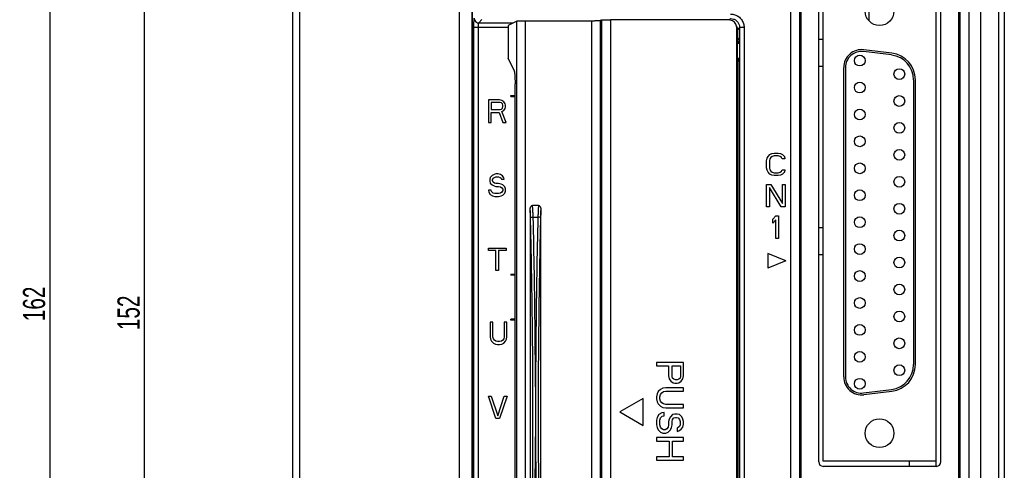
# Model space of a CAD drawing. Extents: x -1 to 1437, y 34 to 468.
# Tile 11 of 34: x 516 to 627, y 242 to 293. Entities that reach past the tile are written whole.
import ezdxf

# ---------------------------------------------------------------- set-up
doc = ezdxf.new("R2010")
doc.units = 0
doc.header["$LTSCALE"] = 23.1
doc.header["$MEASUREMENT"] = 0
doc.layers.get('0').update_dxf_attribs({"linetype": 'CONTINUOUS'})
doc.layers.add('DIM', color=5, linetype='CONTINUOUS', lineweight=0)
doc.styles.get("Standard").update_dxf_attribs({"font": 'txt', "width": 0.7})
doc.dimstyles.get("Standard").update_dxf_attribs({"dimtxt": 2.5, "dimasz": 1.5, "dimexe": 0.18, "dimexo": 0.0625, "dimgap": 0.09, "dimtad": 1, "dimdsep": 46, "dimtxsty": 'Standard', "dimblk": '_FILLED', "dimblk1": '_FILLED', "dimblk2": '_FILLED', "dimcen": 0.09, "dimadec": 0, "dimazin": 0, "dimtol": 1, "dimtp": 0.01, "dimtm": 0.01, "dimtfac": 1, "dimtofl": 0, "dimtmove": 0, "dimatfit": 3, "dimldrblk": '_FILLED', "dimfxl": 0, "dimtolj": 1, "dimarcsym": 0})

# ---------------------------------------------------------------- blocks, each defined once
blk = doc.blocks.new('_FILLED')
at = {"color": 0, "linetype": 'ByBlock'}
blk.add_solid([(0, 0), (-1, 0.2), (-1, -0.2)], dxfattribs=at)
blk = doc.blocks.new('*D76')
at = {"layer": 'DIM', "color": 0, "lineweight": -2}
for p, q in [((562.67, 337.03), (528.72, 337.03)), ((529.72, 334.03), (529.72, 186.13)), ((562.67, 183.13), (528.72, 183.13))]:
    blk.add_line(p, q, dxfattribs=at)
at = {"layer": 'DIM', "color": 0, "lineweight": -2, "xscale": 3, "yscale": 3, "zscale": 3}
for p, rotation in [((529.72, 337.03), 90), ((529.72, 183.13), 270)]:
    blk.add_blockref('_FILLED', p, dxfattribs=dict(at, rotation=rotation))
at = {"layer": 'DIM', "color": 0, "insert": (527.97, 260.08), "char_height": 2.5, "attachment_point": 5, "rotation": 90}
blk.add_mtext('\\A1;152', dxfattribs=at)
blk = doc.blocks.new('*D77')
at = {"layer": 'DIM', "color": 0, "lineweight": -2}
for p, q in [((548.49, 342.09), (518.06, 342.09)), ((519.06, 339.09), (519.06, 183.09)), ((546.47, 180.09), (518.06, 180.09))]:
    blk.add_line(p, q, dxfattribs=at)
at = {"layer": 'DIM', "color": 0, "lineweight": -2, "xscale": 3, "yscale": 3, "zscale": 3}
for p, rotation in [((519.06, 342.09), 90), ((519.06, 180.09), 270)]:
    blk.add_blockref('_FILLED', p, dxfattribs=dict(at, rotation=rotation))
at = {"layer": 'DIM', "color": 0, "insert": (517.31, 261.09), "char_height": 2.5, "attachment_point": 5, "rotation": 90}
blk.add_mtext('\\A1;162', dxfattribs=at)

msp = doc.modelspace()

# ---------------------------------------------------------------- linework, layer by layer
at = {"color": 7, "linetype": 'Continuous'}
for p, q in [((566.7, 179.08), (566.7, 341.08)), ((566.74, 193.16), (566.74, 340.45)), ((626.74, 340.57), (626.74, 179.5)), ((546.45, 339.05), (546.45, 181.1)), ((565.26, 333.13), (565.26, 187.03)), ((547.22, 331.33), (547.22, 188.83)), ((624.08, 180.17), (624.08, 302.21)), ((626.11, 180.14), (626.11, 301.72)), ((602.65, 207.91), (602.65, 297.26)), ((603.66, 207.91), (603.66, 297.26)), ((603.78, 297.14), (603.78, 208.03)), ((605.8, 297.13), (605.8, 243.27)), ((606.29, 297.24), (606.29, 243.37)), ((619.05, 242.76), (619.05, 297.64)), ((619.57, 243.27), (619.57, 297.13)), ((621.6, 208.03), (621.6, 297.14)), ((621.72, 297.26), (621.72, 207.91)), ((622.73, 297.26), (622.73, 207.91)), ((611.46, 295.01), (611.46, 293.04)), ((595.87, 293.27), (595.72, 293.12)), ((566.92, 206.3), (566.92, 292.29)), ((566.92, 292.29), (570.76, 292.29)), ((567.42, 206.3), (567.42, 292.29)), ((567.46, 292.79), (567.81, 293.15)), ((567.46, 292.79), (571.34, 292.79)), ((571.74, 292.99), (570.76, 292.5)), ((570.76, 292.5), (570.76, 288.79)), ((571.74, 205.54), (571.74, 292.99)), ((572.75, 205.5), (572.75, 293.03)), ((572.75, 293.03), (580.16, 293.03)), ((580.16, 293.03), (580.16, 205.5)), ((581.31, 293.11), (581.16, 293.07)), ((581.16, 293.07), (581.16, 205.46)), ((581.31, 293.11), (581.31, 205.42)), ((582.31, 293.14), (582.31, 205.39)), ((595.57, 293.14), (582.31, 293.14)), ((596.58, 206.4), (596.58, 292.13)), ((596.58, 292.13), (596.63, 292.02)), ((596.88, 292.26), (596.63, 292.01)), ((596.88, 292.26), (596.88, 206.32)), ((597.39, 292.26), (596.88, 292.26)), ((597.39, 292.26), (597.39, 206.32)), ((596.63, 292.02), (596.63, 290.51)), ((596.63, 291.1), (596.81, 291.01)), ((596.61, 290.51), (596.82, 290.51)), ((596.61, 290.51), (596.61, 288.77)), ((596.63, 290.96), (596.81, 290.96)), ((596.82, 290.51), (596.82, 290.71)), ((605.8, 290.96), (606.29, 290.96)), ((571.45, 287.4), (570.76, 288.79)), ((614.03, 289.17), (610.87, 289.56)), ((614.06, 289.37), (610.9, 289.76)), ((596.63, 288.77), (596.63, 209.76)), ((596.63, 287.92), (596.72, 287.92)), ((596.72, 210.26), (596.72, 288.43)), ((596.73, 288.74), (596.81, 288.77)), ((605.8, 287.92), (606.29, 287.92)), ((608.62, 287.75), (608.62, 252.85)), ((608.82, 287.75), (608.82, 252.85)), ((571.56, 212.01), (571.56, 285.9)), ((616.52, 254.25), (616.52, 286.35)), ((616.72, 254.25), (616.72, 286.35)), ((571.07, 284.58), (571.56, 284.58)), ((571.07, 284.48), (571.07, 284.58)), ((571.07, 284.48), (571.56, 284.48)), ((569.81, 284.09), (568.54, 284.09)), ((568.54, 284.09), (568.54, 281.56)), ((569.86, 283.82), (568.86, 283.82)), ((568.86, 283.82), (568.86, 283.02)), ((570.07, 284.04), (569.81, 284.09)), ((570.02, 283.77), (569.86, 283.82)), ((570.12, 283.66), (570.02, 283.77)), ((570.28, 283.88), (570.07, 284.04)), ((570.18, 283.5), (570.12, 283.66)), ((570.12, 283.18), (570.18, 283.34)), ((570.18, 283.34), (570.18, 283.5)), ((570.44, 283.66), (570.28, 283.88)), ((570.49, 283.5), (570.44, 283.66)), ((570.44, 283.12), (570.49, 283.29)), ((570.49, 283.29), (570.49, 283.5)), ((568.86, 283.02), (569.86, 283.02)), ((568.86, 282.69), (569.76, 282.69)), ((568.86, 281.56), (568.86, 282.69)), ((569.76, 282.69), (570.18, 281.56)), ((569.86, 283.02), (570.02, 283.07)), ((570.02, 283.07), (570.12, 283.18)), ((570.07, 282.8), (570.28, 282.91)), ((570.55, 281.56), (570.07, 282.8)), ((570.28, 282.91), (570.44, 283.12)), ((568.54, 281.56), (568.86, 281.56)), ((570.18, 281.56), (570.55, 281.56))]:
    msp.add_line(p, q, dxfattribs=at)
at = {"color": 0, "linetype": 'Continuous'}
for p, q in [((599.98, 277.51), (600.09, 277.72)), ((600.09, 277.72), (600.3, 277.94)), ((600.3, 277.94), (600.51, 278.05)), ((600.56, 277.72), (600.4, 277.61)), ((600.51, 278.05), (600.77, 278.1)), ((600.77, 277.78), (600.56, 277.72)), ((600.77, 278.1), (601.25, 278.1)), ((601.25, 277.78), (600.77, 277.78)), ((601.25, 278.1), (601.51, 278.05)), ((601.46, 277.72), (601.25, 277.78)), ((601.62, 277.61), (601.46, 277.72)), ((601.51, 278.05), (601.72, 277.94)), ((601.72, 277.94), (601.93, 277.72)), ((601.93, 277.72), (601.99, 277.45)), ((599.93, 277.24), (599.98, 277.51)), ((599.93, 276.43), (599.93, 277.24)), ((600.3, 277.45), (600.25, 277.24)), ((600.25, 277.24), (600.25, 276.43)), ((600.4, 277.61), (600.3, 277.45)), ((601.67, 277.45), (601.62, 277.61)), ((601.99, 277.45), (601.67, 277.45)), ((568.96, 275.58), (568.75, 275.36)), ((569.18, 275.69), (568.96, 275.58)), ((569.39, 275.74), (569.18, 275.69)), ((569.65, 275.74), (569.39, 275.74)), ((569.91, 275.69), (569.65, 275.74)), ((570.12, 275.53), (569.91, 275.69)), ((570.28, 275.31), (570.12, 275.53)), ((599.98, 276.16), (599.93, 276.43)), ((600.09, 275.95), (599.98, 276.16)), ((600.3, 275.73), (600.09, 275.95)), ((600.25, 276.43), (600.3, 276.21)), ((600.3, 276.21), (600.4, 276.05)), ((600.51, 275.62), (600.3, 275.73)), ((600.4, 276.05), (600.56, 275.95)), ((600.77, 275.57), (600.51, 275.62)), ((600.56, 275.95), (600.77, 275.89)), ((600.77, 275.89), (601.25, 275.89)), ((601.25, 275.57), (600.77, 275.57)), ((601.25, 275.89), (601.46, 275.95)), ((601.51, 275.62), (601.25, 275.57)), ((601.46, 275.95), (601.62, 276.05)), ((601.72, 275.73), (601.51, 275.62)), ((601.62, 276.05), (601.67, 276.21)), ((601.67, 276.21), (601.99, 276.21)), ((601.93, 275.95), (601.72, 275.73)), ((601.99, 276.21), (601.93, 275.95)), ((568.75, 275.36), (568.7, 275.15)), ((568.7, 275.15), (568.7, 274.93)), ((568.7, 274.93), (568.75, 274.72)), ((568.75, 274.72), (568.96, 274.5)), ((568.96, 274.5), (569.18, 274.39)), ((569.02, 275.09), (569.07, 275.26)), ((569.02, 274.99), (569.02, 275.09)), ((569.07, 274.82), (569.02, 274.99)), ((569.07, 275.26), (569.23, 275.36)), ((569.23, 274.72), (569.07, 274.82)), ((569.18, 274.39), (569.39, 274.34)), ((569.23, 275.36), (569.39, 275.42)), ((569.39, 274.66), (569.23, 274.72)), ((569.39, 275.42), (569.7, 275.42)), ((569.7, 274.66), (569.39, 274.66)), ((569.7, 275.42), (569.86, 275.36)), ((569.97, 274.61), (569.7, 274.66)), ((569.86, 275.36), (569.97, 275.26)), ((569.97, 275.26), (570.02, 275.15)), ((570.18, 274.5), (569.97, 274.61)), ((570.02, 275.15), (570.34, 275.15)), ((570.39, 274.29), (570.18, 274.5)), ((570.34, 275.15), (570.28, 275.31)), ((599.93, 274.56), (600.4, 274.56)), ((599.93, 272.02), (599.93, 274.56)), ((600.4, 274.56), (601.72, 272.4)), ((601.72, 274.56), (602.04, 274.56)), ((601.72, 272.4), (601.72, 274.56)), ((602.04, 274.56), (602.04, 272.02)), ((568.86, 273.91), (568.54, 273.91)), ((568.54, 273.91), (568.6, 273.69)), ((568.6, 273.69), (568.75, 273.42)), ((568.75, 273.42), (569.02, 273.26)), ((568.91, 273.75), (568.86, 273.91)), ((569.07, 273.59), (568.91, 273.75)), ((569.02, 273.26), (569.28, 273.21)), ((569.28, 273.53), (569.07, 273.59)), ((569.7, 273.53), (569.28, 273.53)), ((569.39, 274.34), (569.7, 274.34)), ((569.7, 274.34), (569.91, 274.29)), ((569.91, 273.59), (569.7, 273.53)), ((569.7, 273.21), (569.97, 273.26)), ((569.91, 274.29), (570.07, 274.18)), ((570.07, 273.69), (569.91, 273.59)), ((569.97, 273.26), (570.18, 273.37)), ((570.07, 274.18), (570.18, 274.02)), ((570.18, 273.86), (570.07, 273.69)), ((570.18, 274.02), (570.18, 273.86)), ((570.18, 273.37), (570.39, 273.59)), ((570.49, 274.07), (570.39, 274.29)), ((570.39, 273.59), (570.49, 273.8)), ((570.49, 273.8), (570.49, 274.07)), ((601.57, 272.02), (600.25, 274.23)), ((600.25, 274.23), (600.25, 272.02)), ((569.28, 273.21), (569.7, 273.21)), ((574.21, 272.2), (573.52, 272.2)), ((573.26, 271.63), (573.26, 226.19)), ((574.47, 226.19), (574.47, 271.63)), ((600.25, 272.02), (599.93, 272.02)), ((602.04, 272.02), (601.57, 272.02)), ((573.6, 270.87), (574.13, 270.87)), ((600.64, 270.64), (600.96, 271.01)), ((600.64, 270.2), (600.64, 270.64)), ((600.96, 270.58), (600.64, 270.2)), ((600.96, 271.01), (601.27, 271.01)), ((600.96, 268.48), (600.96, 270.58)), ((601.27, 271.01), (601.27, 268.48)), ((596.63, 269.7), (596.72, 269.7)), ((605.8, 269.7), (606.29, 269.7)), ((601.27, 268.48), (600.96, 268.48)), ((568.54, 267.39), (570.55, 267.39)), ((568.54, 267.12), (568.54, 267.39)), ((569.39, 267.12), (568.54, 267.12)), ((569.39, 264.86), (569.39, 267.12)), ((570.55, 267.12), (569.7, 267.12)), ((569.7, 267.12), (569.7, 264.86)), ((570.55, 267.39), (570.55, 267.12)), ((596.63, 266.66), (596.72, 266.66)), ((600.07, 266.79), (600.07, 265.11)), ((602.09, 265.95), (600.07, 266.79)), ((605.8, 266.66), (606.29, 266.66)), ((602.09, 265.95), (600.07, 265.11)), ((569.7, 264.86), (569.39, 264.86)), ((571.07, 264.43), (571.56, 264.43)), ((571.07, 264.43), (571.07, 264.33)), ((571.56, 264.33), (571.07, 264.33)), ((568.75, 259.03), (568.75, 257.36)), ((569.06, 259.03), (568.75, 259.03)), ((569.06, 257.36), (569.06, 259.03)), ((570.33, 259.03), (570.33, 257.36)), ((570.64, 259.03), (570.33, 259.03)), ((570.64, 257.36), (570.64, 259.03)), ((571.56, 259.37), (571.07, 259.37)), ((571.07, 259.27), (571.07, 259.37)), ((571.56, 259.27), (571.07, 259.27)), ((568.75, 257.36), (568.8, 257.1)), ((568.8, 257.1), (568.9, 256.88)), ((568.9, 256.88), (569.11, 256.66)), ((569.11, 257.15), (569.06, 257.36)), ((569.22, 256.99), (569.11, 257.15)), ((569.11, 256.66), (569.33, 256.56)), ((569.38, 256.88), (569.22, 256.99)), ((569.59, 256.83), (569.38, 256.88)), ((569.8, 256.83), (569.59, 256.83)), ((570.01, 256.88), (569.8, 256.83)), ((570.17, 256.99), (570.01, 256.88)), ((570.06, 256.56), (570.27, 256.66)), ((570.27, 257.15), (570.17, 256.99)), ((570.33, 257.36), (570.27, 257.15)), ((570.27, 256.66), (570.49, 256.88)), ((570.49, 256.88), (570.59, 257.1)), ((570.59, 257.1), (570.64, 257.36)), ((569.33, 256.56), (569.59, 256.5)), ((569.59, 256.5), (569.8, 256.5)), ((569.8, 256.5), (570.06, 256.56)), ((587.52, 254.48), (587.52, 254.1)), ((590.55, 254.48), (587.52, 254.48)), ((590.55, 252.96), (590.55, 254.48)), ((587.52, 254.1), (588.87, 254.1)), ((588.87, 254.1), (588.87, 252.96)), ((589.26, 252.9), (589.26, 254.1)), ((589.26, 254.1), (590.23, 254.1)), ((590.23, 254.1), (590.23, 252.9)), ((588.87, 252.96), (588.94, 252.65)), ((588.94, 252.65), (589.13, 252.39)), ((589.13, 252.39), (589.39, 252.2)), ((589.33, 252.71), (589.26, 252.9)), ((589.46, 252.58), (589.33, 252.71)), ((589.39, 252.2), (589.58, 252.14)), ((589.65, 252.52), (589.46, 252.58)), ((589.58, 252.14), (589.84, 252.14)), ((589.84, 252.52), (589.65, 252.52)), ((590.04, 252.58), (589.84, 252.52)), ((589.84, 252.14), (590.04, 252.2)), ((590.17, 252.71), (590.04, 252.58)), ((590.04, 252.2), (590.3, 252.39)), ((590.23, 252.9), (590.17, 252.71)), ((590.3, 252.39), (590.49, 252.65)), ((590.49, 252.65), (590.55, 252.96)), ((587.71, 251.19), (587.58, 250.94)), ((587.97, 251.44), (587.71, 251.19)), ((588.23, 251.57), (587.97, 251.44)), ((587.97, 250.87), (588.1, 251.06)), ((588.1, 251.06), (588.29, 251.19)), ((588.55, 251.63), (588.23, 251.57)), ((588.29, 251.19), (588.55, 251.25)), ((590.55, 251.63), (588.55, 251.63)), ((588.55, 251.25), (590.55, 251.25)), ((590.55, 251.25), (590.55, 251.63)), ((610.87, 251.05), (614.03, 251.44)), ((610.9, 250.85), (614.06, 251.24)), ((569.39, 248.15), (568.54, 250.68)), ((568.54, 250.68), (568.86, 250.68)), ((568.86, 250.68), (569.6, 248.47)), ((569.6, 248.47), (570.34, 250.68)), ((570.65, 250.68), (569.81, 248.15)), ((570.34, 250.68), (570.65, 250.68)), ((586, 250.43), (583.37, 248.91)), ((586, 247.39), (586, 250.43)), ((587.58, 250.94), (587.52, 250.62)), ((587.52, 250.62), (587.52, 250.37)), ((587.52, 250.37), (587.58, 250.05)), ((587.58, 250.05), (587.71, 249.8)), ((587.9, 250.62), (587.97, 250.87)), ((587.9, 250.37), (587.9, 250.62)), ((587.97, 250.11), (587.9, 250.37)), ((588.1, 249.92), (587.97, 250.11)), ((588.29, 249.8), (588.1, 249.92)), ((583.37, 248.91), (586, 247.39)), ((587.71, 249.8), (587.97, 249.54)), ((587.97, 249.54), (588.23, 249.42)), ((588.36, 248.85), (588.1, 248.79)), ((588.23, 249.42), (588.55, 249.35)), ((588.55, 249.73), (588.29, 249.8)), ((588.36, 248.47), (588.36, 248.85)), ((590.55, 249.73), (588.55, 249.73)), ((588.55, 249.35), (590.55, 249.35)), ((590.55, 249.35), (590.55, 249.73)), ((569.81, 248.15), (569.39, 248.15)), ((587.58, 248.28), (587.52, 247.96)), ((587.52, 247.96), (587.52, 247.46)), ((587.78, 248.6), (587.58, 248.28)), ((588.1, 248.79), (587.78, 248.6)), ((587.9, 247.96), (587.97, 248.22)), ((587.9, 247.46), (587.9, 247.96)), ((587.97, 248.22), (588.16, 248.41)), ((588.16, 248.41), (588.36, 248.47)), ((588.94, 248.09), (588.87, 247.84)), ((588.87, 247.84), (588.87, 247.46)), ((589.07, 248.34), (588.94, 248.09)), ((589.33, 248.6), (589.07, 248.34)), ((589.26, 247.84), (589.33, 248.03)), ((589.26, 247.46), (589.26, 247.84)), ((589.58, 248.66), (589.33, 248.6)), ((589.33, 248.03), (589.46, 248.22)), ((589.46, 248.22), (589.65, 248.28)), ((589.84, 248.66), (589.58, 248.66)), ((589.65, 248.28), (589.78, 248.28)), ((589.78, 248.28), (589.97, 248.22)), ((590.1, 248.6), (589.84, 248.66)), ((589.97, 248.22), (590.1, 248.03)), ((590.36, 248.34), (590.1, 248.6)), ((590.1, 248.03), (590.17, 247.84)), ((590.17, 247.84), (590.17, 247.46)), ((590.49, 248.09), (590.36, 248.34)), ((590.55, 247.84), (590.49, 248.09)), ((590.55, 247.52), (590.55, 247.84)), ((587.52, 247.46), (587.58, 247.14)), ((587.58, 247.14), (587.71, 246.89)), ((587.71, 246.89), (587.97, 246.63)), ((587.97, 247.2), (587.9, 247.46)), ((588.1, 247.01), (587.97, 247.2)), ((587.97, 246.63), (588.23, 246.51)), ((588.29, 246.89), (588.1, 247.01)), ((588.49, 246.89), (588.29, 246.89)), ((588.68, 247.01), (588.49, 246.89)), ((588.55, 246.51), (588.81, 246.63)), ((588.81, 247.2), (588.68, 247.01)), ((588.87, 247.46), (588.81, 247.2)), ((588.81, 246.63), (589.07, 246.89)), ((589.07, 246.89), (589.2, 247.14)), ((589.2, 247.14), (589.26, 247.46)), ((589.97, 247.14), (589.84, 247.08)), ((589.84, 247.08), (589.84, 246.7)), ((589.84, 246.7), (590.04, 246.76)), ((590.1, 247.27), (589.97, 247.14)), ((590.04, 246.76), (590.3, 246.95)), ((590.17, 247.46), (590.1, 247.27)), ((590.3, 246.95), (590.49, 247.2)), ((590.49, 247.2), (590.55, 247.52)), ((587.52, 246), (587.52, 245.62)), ((590.55, 246), (587.52, 246)), ((587.52, 245.62), (588.94, 245.62)), ((588.23, 246.51), (588.55, 246.51)), ((588.94, 245.62), (588.94, 243.85)), ((589.33, 243.85), (589.33, 245.62)), ((589.33, 245.62), (590.55, 245.62)), ((590.55, 245.62), (590.55, 246)), ((587.52, 243.85), (587.52, 243.47)), ((588.94, 243.85), (587.52, 243.85)), ((587.52, 243.47), (590.55, 243.47)), ((590.55, 243.85), (589.33, 243.85)), ((590.55, 243.47), (590.55, 243.85)), ((606.29, 243.37), (619.05, 243.37)), ((616.01, 243.37), (616.01, 242.76)), ((619.07, 242.76), (606.31, 242.76))]:
    msp.add_line(p, q, dxfattribs=at)
at = {"color": 7, "linetype": 'Continuous'}
for centre, radius in [((612.67, 294.11), 1.62), ((610.44, 288.53), 0.607), ((614.9, 287.01), 0.607), ((610.44, 285.49), 0.607), ((614.9, 283.97), 0.607), ((610.44, 282.45), 0.607), ((614.9, 280.94), 0.607), ((610.44, 279.42), 0.607)]:
    msp.add_circle(centre, radius, dxfattribs=at)
at = {"color": 0, "linetype": 'Continuous'}
for centre, radius in [((614.9, 277.9), 0.607), ((610.44, 276.38), 0.607), ((614.9, 274.86), 0.607), ((610.44, 273.34), 0.607), ((614.9, 271.82), 0.607), ((610.44, 270.3), 0.607), ((614.9, 268.79), 0.607), ((610.44, 267.27), 0.607), ((614.9, 265.75), 0.607), ((610.44, 264.23), 0.607), ((614.9, 262.71), 0.607), ((610.44, 261.19), 0.607), ((614.9, 259.67), 0.607), ((610.44, 258.15), 0.607), ((614.9, 256.64), 0.607), ((610.44, 255.12), 0.607), ((614.9, 253.6), 0.607), ((610.44, 252.08), 0.607), ((612.67, 246.5), 1.62)]:
    msp.add_circle(centre, radius, dxfattribs=at)
at = {"color": 7, "linetype": 'Continuous'}
for centre, radius, start, end in [((610.65, 287.75), 2.02, 82.875, 180), ((610.65, 287.75), 1.82, 82.875, 180), ((613.68, 286.35), 2.83, 0, 82.875), ((613.68, 286.35), 3.04, 0, 82.875)]:
    msp.add_arc(centre, radius, start, end, dxfattribs=at)
at = {"color": 0, "linetype": 'Continuous'}
for centre, radius, start, end in [((613.68, 254.25), 2.83, 277.125, 0), ((613.68, 254.25), 3.04, 277.125, 0), ((610.65, 252.85), 2.02, 180, 277.125), ((610.65, 252.85), 1.82, 180, 277.125), ((606.31, 243.27), 0.506, 180, 270), ((619.07, 243.27), 0.506, 270, 0)]:
    msp.add_arc(centre, radius, start, end, dxfattribs=at)
at = {"color": 7, "linetype": 'Continuous'}
for points, start_tangent, end_tangent in [([(566.92, 292.29), (566.92, 292.44), (566.92, 292.6), (566.92, 292.76), (566.92, 292.91), (566.93, 293.04), (566.93, 293.15), (566.94, 293.23), (566.94, 293.28), (566.95, 293.3)], (0.000011, 1), (0.706687, 0.707526)), ([(566.95, 293.3), (567.02, 293.05), (567.2, 292.86), (567.46, 292.79)], (0.001218, -0.999999), (0.999999, -0.001218)), ([(595.87, 293.78), (596.34, 293.7), (596.77, 293.49), (597.1, 293.15), (597.31, 292.73), (597.39, 292.26)], (1, 0.000528), (0.000069, -1)), ([(595.87, 293.27), (596.19, 293.22), (596.47, 293.08), (596.69, 292.85), (596.83, 292.57), (596.88, 292.26)], (1, 0.000896), (-0.000568, -1)), ([(567.42, 292.29), (567.42, 292.36), (567.42, 292.44), (567.43, 292.52), (567.43, 292.6), (567.43, 292.66), (567.44, 292.72), (567.44, 292.76), (567.46, 292.79)], (0.000002, 1), (0.894424, 0.447219)), ([(571.74, 292.99), (571.78, 293), (571.84, 293.01), (571.94, 293.01), (572.07, 293.02), (572.22, 293.03), (572.38, 293.03), (572.56, 293.03), (572.75, 293.03)], (0.894768, 0.446531), (1, 0)), ([(580.16, 293.03), (580.34, 293.03), (580.51, 293.03), (580.67, 293.04), (580.81, 293.04), (580.94, 293.05), (581.04, 293.05), (581.11, 293.06), (581.16, 293.07)], (1, 0), (0.970685, 0.240355)), ([(581.31, 293.11), (581.36, 293.11), (581.43, 293.12), (581.53, 293.13), (581.66, 293.13), (581.8, 293.14), (581.96, 293.14), (582.13, 293.14), (582.31, 293.14)], (0.970685, 0.240355), (1, 0)), ([(596.51, 292.5), (596.45, 292.64), (596.29, 292.85), (596.08, 293.01), (595.83, 293.11), (595.57, 293.14)], (-0.370979, 0.928641), (-1, 0)), ([(596.58, 292.13), (596.55, 292.39), (596.51, 292.5)], (0, 1), (-0.370979, 0.928641)), ([(596.56, 292.39), (596.6, 292.28), (596.63, 292.02)], (0.370979, -0.928641), (0, -1)), ([(596.81, 291.01), (596.81, 290.99), (596.81, 290.92), (596.82, 290.82), (596.82, 290.71)], (0.894482, -0.447105), (0, -1)), ([(596.63, 288.78), (596.61, 288.77)], (-0.999912, 0.013271), (-0.707107, -0.707107)), ([(596.65, 288.78), (596.63, 288.78)], (-0.993685, 0.112206), (-0.999912, 0.013271)), ([(596.81, 288.78), (596.75, 288.78), (596.65, 288.78)], (-0.999619, -0.027598), (-0.993685, 0.112206)), ([(596.73, 288.71), (596.73, 288.64), (596.72, 288.55)], (0.11914, -0.992877), (0.00443, -0.99999)), ([(596.72, 288.55), (596.72, 288.43)], (0.00443, -0.99999), (0, -1)), ([(596.73, 288.74), (596.73, 288.71)], (-0.894482, -0.447105), (0.11914, -0.992877)), ([(571.45, 287.4), (571.48, 287.3), (571.5, 287.12), (571.53, 286.88), (571.54, 286.59), (571.55, 286.25), (571.56, 285.9)], (0.444469, -0.895794), (0, -1))]:
    msp.add_spline(points, degree=3, dxfattribs=dict(at, start_tangent=start_tangent, end_tangent=end_tangent))
at = {"color": 0, "linetype": 'Continuous'}
for points, start_tangent, end_tangent in [([(573.26, 271.63), (573.26, 271.76), (573.27, 271.87), (573.3, 271.97), (573.33, 272.06), (573.38, 272.13), (573.45, 272.18), (573.52, 272.2)], (-0.000004, 1), (1, -0.000025)), ([(573.6, 270.87), (573.58, 271.33), (573.55, 271.78), (573.52, 272.2)], (-0.022941, 0.999737), (-0.096413, 0.995341)), ([(574.21, 272.2), (574.17, 271.78), (574.15, 271.33), (574.13, 270.87)], (-0.096413, -0.995341), (-0.022941, -0.999737)), ([(574.21, 272.2), (574.28, 272.18), (574.34, 272.13), (574.39, 272.06), (574.43, 271.97), (574.45, 271.87), (574.47, 271.76), (574.47, 271.63)], (1, 0.000025), (-0.000004, -1)), ([(573.3, 270.83), (573.28, 271.24), (573.26, 271.63)], (-0.025088, 0.999685), (-0.074261, 0.997239)), ([(574.47, 271.63), (574.45, 271.24), (574.43, 270.83)], (-0.074261, -0.997239), (-0.025088, -0.999685)), ([(573.3, 270.83), (573.35, 270.85), (573.46, 270.87), (573.6, 270.87)], (0.768865, 0.639411), (0.999698, 0.024575)), ([(573.3, 226.99), (573.47, 235.72), (573.56, 244.51), (573.56, 253.31), (573.47, 262.1), (573.3, 270.83)], (0.025073, 0.999686), (-0.025073, 0.999686)), ([(573.86, 251.72), (573.82, 258.13), (573.73, 264.52), (573.6, 270.87)], (-0.003165, 0.999995), (-0.025024, 0.999687)), ([(574.13, 270.87), (574, 264.52), (573.91, 258.13), (573.86, 251.72)], (-0.025024, -0.999687), (-0.003165, -0.999995)), ([(574.43, 270.83), (574.38, 270.85), (574.27, 270.87), (574.13, 270.87)], (-0.768815, 0.639471), (-0.999698, 0.024576)), ([(574.43, 270.83), (574.26, 262.1), (574.17, 253.31), (574.17, 244.51), (574.26, 235.72), (574.43, 226.99)], (-0.025073, -0.999686), (0.025073, -0.999686)), ([(573.86, 251.72), (573.86, 249.85), (573.86, 247.98), (573.86, 246.11)], (0.000006, -1), (-0.000006, -1)), ([(573.6, 226.95), (573.73, 233.3), (573.82, 239.7), (573.86, 246.11)], (0.025024, 0.999687), (0.003165, 0.999995)), ([(573.86, 246.11), (573.91, 239.7), (574, 233.3), (574.13, 226.95)], (0.003165, -0.999995), (0.025024, -0.999687))]:
    msp.add_spline(points, degree=3, dxfattribs=dict(at, start_tangent=start_tangent, end_tangent=end_tangent))

# ---------------------------------------------------------------- dimensions: what is measured, and where the dimension line sits
at = {"layer": 'DIM', "color": 7}
for base, p1, p2, text, picture, middle in [((519.06, 180.09), (549.49, 342.09), (547.47, 180.09), '162', '*D77', (517.31, 261.09)), ((529.72, 183.13), (563.67, 337.03), (563.67, 183.13), '152', '*D76', (527.97, 260.08))]:
    dim = msp.add_linear_dim(base=base, p1=p1, p2=p2, angle=90, text=text, dimstyle='Standard', override={"dimasz": 3, "dimexe": 1, "dimexo": 1, "dimgap": 0.5, "dimdec": 1, "dimzin": 0, "dimcen": 3, "dimtol": 0, "dimtdec": 1, "dimtmove": 1, "dimtzin": 0}, dxfattribs=at)
    dim.commit()
    dim.dimension.update_dxf_attribs({"geometry": picture, "text_midpoint": middle})

doc.saveas('drawing.dxf')
